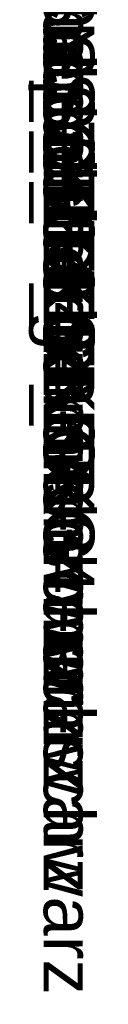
# Model space of a CAD drawing. Extents: x -620 to 300, y 62 to 1112.
# Tile 172 of 235: x 171.8244 to 171.8359, y 610.8306 to 610.9826. Entities that reach past the tile are written whole.
import ezdxf

# ---------------------------------------------------------------- set-up
doc = ezdxf.new("R2010")
doc.units = 0
doc.layers.get('0').update_dxf_attribs({"lineweight": 13})
doc.layers.add('AM_6-A06CPVLJL0', color=2, linetype='Continuous', lineweight=35, true_color=0xffff00)
doc.styles.get("Standard").update_dxf_attribs({"font": 'ARIALN.TTF'})

# ---------------------------------------------------------------- blocks, each defined once
blk = doc.blocks.new('Referenz-A06CPVLKL0')
at = {"layer": 'AM_6-A06CPVLJL0', "linetype": 'ByBlock', "ltscale": 0.35, "char_height": 0.0078125, "attachment_point": 1, "rotation": 270}
for s, insert in [('{\\fArial;Schraube_TK34mm-schwarz}', (171.83483, 611.01967)), ('{\\fArial;Schraube_TK34mm-schwarz}', (171.83483, 611.01186)), ('{\\fArial;Schraube_TK34mm-schwarz}', (171.83483, 611.00405)), ('{\\fArial;$CNSORDERNO.}', (171.83483, 610.99634)), ('{\\fArial;Schraube_TK34mm-schwarz}', (171.83483, 610.98842)), ('{\\fArial;Spelsberg}', (171.83483, 610.98061)), ('{\\fArial;Schraube_TK34mm-schwarz}', (171.83483, 610.9728)), ('{\\fArial;SPELSBERG}', (171.83483, 610.96498)), ('{\\fArial;1}', (171.83483, 610.95648))]:
    blk.add_mtext(s, dxfattribs=dict(at, insert=insert))

msp = doc.modelspace()

# ---------------------------------------------------------------- block references
at = {"color": 8, "lineweight": 25, "ltscale": 0.25, "true_color": 0x808080}
msp.add_blockref('Referenz-A06CPVLKL0', (0, 0), dxfattribs=at)

doc.saveas('drawing.dxf')
